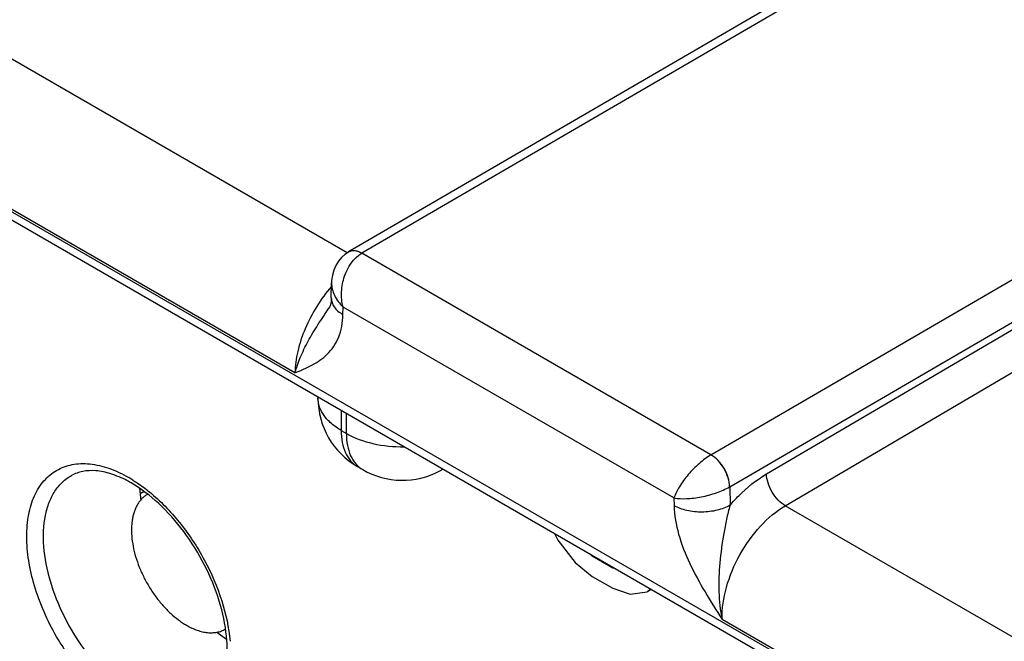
# Model space of a CAD drawing. Header units: inches. Extents: x 0 to 34, y 0 to 22.
# Tile 107 of 157: x 7.02 to 7.58, y 14.736 to 15.09. Entities that reach past the tile are written whole.
import ezdxf

# ---------------------------------------------------------------- set-up
doc = ezdxf.new("R2010")
doc.units = ezdxf.units.IN
doc.header["$LTSCALE"] = 1.87
doc.header["$MEASUREMENT"] = 0
doc.layers.get('0').update_dxf_attribs({"linetype": 'CONTINUOUS'})
doc.layers.add('02___PRT_ALL_AXES', color=7, linetype='CONTINUOUS')

msp = doc.modelspace()

# ---------------------------------------------------------------- linework, layer by layer
at = {"color": 7, "linetype": 'CONTINUOUS'}
for p, q in [((3.9466142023, 16.7521561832), (8.3750148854, 14.1954756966)), ((3.9495679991, 16.7456273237), (8.3779686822, 14.1889468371)), ((7.2061373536, 14.9569902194), (6.895617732, 15.1362648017)), ((7.5121072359, 15.1352243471), (7.2069134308, 14.9575109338)), ((7.5196089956, 15.1344825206), (7.2143916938, 14.9567554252)), ((7.1764376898, 14.8887806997), (6.8596515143, 15.0716727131)), ((7.4128787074, 14.8421614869), (7.7180495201, 15.0199154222)), ((7.423553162, 14.824045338), (7.7287003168, 15.0017854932)), ((7.4444202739, 14.8313466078), (7.7287002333, 14.9983898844)), ((7.455118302, 14.8132443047), (7.7393984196, 14.9802876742)), ((7.2081997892, 14.9580205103), (7.2068399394, 14.9574677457)), ((7.4128787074, 14.8421614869), (7.2143916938, 14.9567554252)), ((7.1971089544, 14.9314085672), (7.1972401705, 14.9400131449)), ((7.1957549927, 14.9256577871), (7.1957582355, 14.925662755)), ((7.2036964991, 14.9218800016), (7.2037628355, 14.9262300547)), ((7.3918267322, 14.8176537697), (7.2037628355, 14.9262300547)), ((7.1895382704, 14.875071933), (7.1895382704, 14.8744455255)), ((7.202718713, 14.8674623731), (7.2027185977, 14.8560745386)), ((7.2056711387, 14.8543699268), (7.2056710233, 14.8657578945)), ((7.2027185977, 14.8560745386), (7.2056711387, 14.8543699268)), ((7.2120386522, 14.8354741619), (7.2149911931, 14.8337695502)), ((7.2588027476, 14.8331075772), (7.2605743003, 14.8340601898)), ((7.088161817, 14.8231560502), (7.0887618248, 14.816259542)), ((7.423553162, 14.824045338), (7.4237104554, 14.8135491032)), ((7.0907376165, 14.8212777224), (7.0884385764, 14.8199503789)), ((7.3918267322, 14.8176537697), (7.3918930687, 14.8132271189)), ((7.7656379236, 14.6339697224), (7.455118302, 14.8132443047)), ((7.3240371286, 14.7974207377), (7.3258062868, 14.793617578)), ((7.3258062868, 14.793617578), (7.3355934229, 14.781042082)), ((7.3453805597, 14.784624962), (7.3437747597, 14.7860254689)), ((7.3457905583, 14.7848616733), (7.3453805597, 14.784624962)), ((7.3571251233, 14.7778443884), (7.3453805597, 14.784624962)), ((7.3355934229, 14.781042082), (7.3453805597, 14.7730832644)), ((7.3575351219, 14.7780810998), (7.3571251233, 14.7778443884)), ((7.3453805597, 14.7730832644), (7.3571251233, 14.7663026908)), ((7.3587309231, 14.7773907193), (7.3571251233, 14.7778443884)), ((7.3571251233, 14.7663026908), (7.3669122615, 14.7629605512)), ((7.3669122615, 14.7629605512), (7.3766993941, 14.7642350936)), ((7.3766993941, 14.7642350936), (7.3784685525, 14.7659954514)), ((7.3791085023, 14.7656259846), (7.3766993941, 14.7642350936)), ((7.7359382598, 14.5657602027), (7.4191520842, 14.7486522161)), ((7.132006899, 14.7413890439), (7.1376116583, 14.7374685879))]:
    msp.add_line(p, q, dxfattribs=at)
for points in [[(7.2068399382, 14.9574677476), (7.2048168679, 14.9560927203), (7.2028303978, 14.9542990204), (7.2010964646, 14.952213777), (7.1996449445, 14.9498548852), (7.1985066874, 14.9472406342), (7.197711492, 14.9443834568), (7.1972928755, 14.9412896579), (7.1972401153, 14.9400105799)], [(7.1971089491, 14.9314082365), (7.197000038, 14.9296534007), (7.1967445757, 14.9281362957), (7.196408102, 14.9269873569), (7.1960416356, 14.9261484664), (7.1957547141, 14.9256573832)]]:
    msp.add_lwpolyline(points, dxfattribs=at)
for centre, radius, start, end in [((7.2345382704, 14.8744455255), 0.045, 179.999857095, 240.0004183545), ((7.2516517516, 14.8463983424), 0.0150924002, 298.2821383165, 305.633526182), ((7.0421384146, 14.7603747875), 0.0796036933, 57.9723179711, 59.9898100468), ((7.2374908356, 14.8727410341), 0.0450000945, 240.0012763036, 298.2680433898), ((7.0494215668, 14.7674717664), 0.067835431, 59.9866440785, 62.283246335), ((7.4127471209, 14.8427069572), 0.0215644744, 299.859672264, 300.0730373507)]:
    msp.add_arc(centre, radius, start, end, dxfattribs=at)
for points, knots in [([(7.2144148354, 14.9567689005), (7.2137549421, 14.9571499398), (7.2124437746, 14.9577745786), (7.21042906, 14.9582609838), (7.2085412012, 14.9582130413), (7.2074060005, 14.9577977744), (7.2069130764, 14.9575107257)], [0, 0, 0, 0, 0.2903166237, 0.5497046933, 0.7826777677, 1, 1, 1, 1]), ([(7.2143917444, 14.9567553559), (7.213380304, 14.9573342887), (7.211378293, 14.9581951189), (7.2091499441, 14.9582578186), (7.2081997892, 14.9580205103)], [0, 0, 0, 0, 0.5433771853, 1, 1, 1, 1]), ([(7.2037628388, 14.9262300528), (7.203071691, 14.9290424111), (7.2027006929, 14.9334997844), (7.2033930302, 14.9393799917), (7.2054817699, 14.9475112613), (7.2097028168, 14.954016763), (7.2143917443, 14.9567553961)], [0, 0, 0, 0, 0.2556158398, 0.3880827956, 0.5207166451, 1, 1, 1, 1]), ([(7.1971997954, 14.9379613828), (7.1941105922, 14.9343889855), (7.1885006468, 14.9267088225), (7.1820169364, 14.9142494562), (7.1777535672, 14.9015103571), (7.1765183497, 14.8928886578), (7.1764376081, 14.8887807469)], [0, 0, 0, 0, 0.2609139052, 0.5229291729, 0.7730140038, 1, 1, 1, 1]), ([(7.1972401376, 14.9400109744), (7.1972033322, 14.9375702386), (7.1985751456, 14.9323447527), (7.2018044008, 14.9281532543), (7.2037628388, 14.9262300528)], [0, 0, 0, 0, 0.4707055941, 1, 1, 1, 1]), ([(7.1971089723, 14.9314082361), (7.1970955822, 14.9305269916), (7.1973903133, 14.9286867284), (7.1987347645, 14.9261093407), (7.2008851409, 14.9237675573), (7.2026967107, 14.922477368), (7.2036964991, 14.9218800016)], [0, 0, 0, 0, 0.2185641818, 0.4521568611, 0.7111781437, 1, 1, 1, 1]), ([(7.176437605, 14.8887805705), (7.1772521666, 14.8917509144), (7.1794360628, 14.8978876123), (7.1838928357, 14.9070171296), (7.1895125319, 14.9163165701), (7.1936822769, 14.922482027), (7.1957549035, 14.9256574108)], [0, 0, 0, 0, 0.2210170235, 0.4659056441, 0.7278954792, 1, 1, 1, 1]), ([(7.1764376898, 14.8887806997), (7.1797056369, 14.8901540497), (7.1862468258, 14.8928855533), (7.1937651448, 14.8979540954), (7.1985325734, 14.9035926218), (7.2024954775, 14.910888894), (7.2036285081, 14.9174199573), (7.2036964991, 14.9218800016)], [0, 0, 0, 0, 0.2310957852, 0.4620449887, 0.5819448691, 0.709202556, 1, 1, 1, 1]), ([(7.2027185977, 14.8560745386), (7.2007433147, 14.857214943), (7.1971603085, 14.8596812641), (7.192880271, 14.8641822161), (7.1901708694, 14.8691585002), (7.1895383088, 14.8727316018), (7.1895382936, 14.8744455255)], [0, 0, 0, 0, 0.2898040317, 0.5490507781, 0.7822291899, 1, 1, 1, 1]), ([(7.2027185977, 14.8560745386), (7.2027185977, 14.8537936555), (7.2030630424, 14.8494574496), (7.2048210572, 14.8435002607), (7.2077760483, 14.8386656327), (7.2105542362, 14.8363312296), (7.2120385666, 14.8354742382)], [0, 0, 0, 0, 0.2898028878, 0.5490494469, 0.7822283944, 1, 1, 1, 1]), ([(7.2056711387, 14.8543699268), (7.2103266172, 14.8516821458), (7.221176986, 14.8478101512), (7.2325536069, 14.8466895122), (7.238507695, 14.8467671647)], [0, 0, 0, 0, 0.4744515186, 1, 1, 1, 1]), ([(7.2056711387, 14.8543699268), (7.2056711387, 14.8520890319), (7.2060155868, 14.8477528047), (7.2077736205, 14.8417955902), (7.2107286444, 14.8369609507), (7.2135068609, 14.8346265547), (7.2149912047, 14.8337695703)], [0, 0, 0, 0, 0.2898030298, 0.5490495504, 0.7822283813, 1, 1, 1, 1]), ([(7.4128786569, 14.8421615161), (7.4105167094, 14.8407897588), (7.4059133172, 14.8373221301), (7.399892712, 14.8311940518), (7.3949940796, 14.8245809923), (7.3925970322, 14.8198965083), (7.3918267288, 14.8176537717)], [0, 0, 0, 0, 0.2497262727, 0.5232696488, 0.7831931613, 1, 1, 1, 1]), ([(7.4234835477, 14.8240052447), (7.4234512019, 14.8257327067), (7.4227582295, 14.8293580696), (7.4204718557, 14.8344453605), (7.4171719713, 14.8389273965), (7.4143616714, 14.8412976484), (7.4128786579, 14.8421612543)], [0, 0, 0, 0, 0.2381769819, 0.5010997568, 0.7634252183, 1, 1, 1, 1]), ([(7.4235531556, 14.8240453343), (7.423520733, 14.8257723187), (7.4228248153, 14.8293968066), (7.4205276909, 14.8344795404), (7.4172122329, 14.8389540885), (7.4143902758, 14.8413157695), (7.4129018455, 14.8421749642)], [0, 0, 0, 0, 0.2380344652, 0.5008203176, 0.7631607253, 1, 1, 1, 1]), ([(7.0819525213, 14.6955571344), (7.07798779, 14.6978461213), (7.0701557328, 14.7033354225), (7.0554943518, 14.7170589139), (7.040005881, 14.7382139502), (7.0294298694, 14.7622018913), (7.024875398, 14.7817657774), (7.0236721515, 14.7954356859), (7.0246650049, 14.8079098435), (7.0278624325, 14.8187539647), (7.0332476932, 14.8275567), (7.0407224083, 14.8338440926), (7.0499045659, 14.8371739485), (7.0602210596, 14.837436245), (7.0712085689, 14.8347848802), (7.0783573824, 14.8313821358), (7.0819525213, 14.8293065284)], [0, 0, 0, 0, 0.066620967, 0.1385041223, 0.2915415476, 0.4445793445, 0.5164630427, 0.5830844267, 0.6434954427, 0.6975382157, 0.7461464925, 0.791543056, 0.8369394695, 0.8855473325, 0.9395894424, 1, 1, 1, 1]), ([(7.0866503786, 14.7037896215), (7.0810575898, 14.7070185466), (7.0702045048, 14.7153821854), (7.0563307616, 14.7312118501), (7.0449369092, 14.7498336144), (7.0369740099, 14.7697185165), (7.0330856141, 14.7892350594), (7.0335531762, 14.8045808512), (7.0365068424, 14.8150613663), (7.0397597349, 14.8215529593), (7.0440876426, 14.8268290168), (7.0476638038, 14.8294493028), (7.0495456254, 14.8304827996)], [0, 0, 0, 0, 0.1289341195, 0.2708362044, 0.4182534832, 0.5627101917, 0.6962694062, 0.8132070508, 0.8649707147, 0.9126217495, 0.957135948, 1, 1, 1, 1]), ([(7.0809718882, 14.8275236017), (7.078020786, 14.8290731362), (7.0722754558, 14.8315591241), (7.0636958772, 14.8333971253), (7.0560172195, 14.8331340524), (7.0514916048, 14.8315515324), (7.0495456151, 14.8304828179)], [0, 0, 0, 0, 0.3050836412, 0.5695229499, 0.7967917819, 1, 1, 1, 1]), ([(7.4237104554, 14.8135491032), (7.425284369, 14.815383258), (7.4314639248, 14.8220913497), (7.4386375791, 14.8279485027), (7.4444202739, 14.8313466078)], [0, 0, 0, 0, 0.264890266, 1, 1, 1, 1]), ([(7.4551178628, 14.8132440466), (7.4536289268, 14.8141034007), (7.4508046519, 14.8164629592), (7.4474797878, 14.8209304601), (7.4451683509, 14.8260034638), (7.4444592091, 14.8296221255), (7.4444202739, 14.8313466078)], [0, 0, 0, 0, 0.2369767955, 0.4994524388, 0.7622253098, 1, 1, 1, 1]), ([(7.1246826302, 14.7003409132), (7.1262212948, 14.7012736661), (7.1291785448, 14.703656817), (7.1327668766, 14.708461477), (7.1355180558, 14.7145443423), (7.1380415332, 14.7247894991), (7.1381229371, 14.7400779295), (7.1338917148, 14.7597112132), (7.1255900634, 14.7798349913), (7.1138946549, 14.7986683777), (7.099838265, 14.8145894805), (7.0889328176, 14.8229896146), (7.0833529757, 14.826211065)], [0, 0, 0, 0, 0.0363159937, 0.0756679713, 0.1199905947, 0.1701560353, 0.2876786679, 0.4245678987, 0.5732965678, 0.7248654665, 0.8699588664, 1, 1, 1, 1]), ([(7.0843545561, 14.8278621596), (7.0851492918, 14.827365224), (7.0883795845, 14.8252676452), (7.0914697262, 14.822956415), (7.093726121, 14.82111274)], [0, 0, 0, 0, 0.2433845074, 1, 1, 1, 1]), ([(7.3918267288, 14.8176537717), (7.3941491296, 14.8172527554), (7.3993864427, 14.8170888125), (7.4075271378, 14.8181400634), (7.415818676, 14.8203690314), (7.4211132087, 14.8226444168), (7.4234835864, 14.824005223)], [0, 0, 0, 0, 0.2158254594, 0.4756733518, 0.7497004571, 1, 1, 1, 1]), ([(7.093726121, 14.82111274), (7.0999811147, 14.8160018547), (7.1116353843, 14.8039622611), (7.1255214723, 14.7829398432), (7.135389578, 14.7600287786), (7.1388756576, 14.7439687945), (7.1395501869, 14.7361697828)], [0, 0, 0, 0, 0.2455382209, 0.5051469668, 0.7620423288, 1, 1, 1, 1]), ([(7.4237104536, 14.8135492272), (7.4214494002, 14.8122438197), (7.4162008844, 14.8103234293), (7.4078110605, 14.8093418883), (7.3994205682, 14.8101493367), (7.3941583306, 14.8119649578), (7.3918930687, 14.8132271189)], [0, 0, 0, 0, 0.2377695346, 0.5011052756, 0.7638402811, 1, 1, 1, 1]), ([(7.3918930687, 14.8132271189), (7.3919744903, 14.8077869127), (7.3941022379, 14.7964293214), (7.4005636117, 14.780106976), (7.4093206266, 14.7641353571), (7.4158742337, 14.7538149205), (7.4191520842, 14.7486522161)], [0, 0, 0, 0, 0.2303097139, 0.4824936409, 0.7411361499, 1, 1, 1, 1]), ([(7.4237103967, 14.8135490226), (7.42289877, 14.8109311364), (7.4215932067, 14.8055538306), (7.4195396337, 14.7946484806), (7.4176483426, 14.7809153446), (7.4169401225, 14.7645691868), (7.4180769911, 14.753806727), (7.4191519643, 14.7486525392)], [0, 0, 0, 0, 0.1254178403, 0.2528032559, 0.5078167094, 0.7590728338, 1, 1, 1, 1]), ([(7.4191519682, 14.7486522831), (7.4190348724, 14.7547449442), (7.4210511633, 14.7676052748), (7.4286682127, 14.7857291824), (7.4400398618, 14.8017264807), (7.4498923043, 14.8101731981), (7.4551183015, 14.813244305)], [0, 0, 0, 0, 0.2383112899, 0.5008625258, 0.7629482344, 1, 1, 1, 1])]:
    msp.add_open_spline(points, degree=3, knots=knots, dxfattribs=at)
at = {"layer": '02___PRT_ALL_AXES', "color": 7, "linetype": 'CONTINUOUS'}
for p, q in [((7.0927367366, 14.8197751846), (7.092701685, 14.8197549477)), ((7.1370227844, 14.7431527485), (7.1369514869, 14.7431115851))]:
    msp.add_line(p, q, dxfattribs=at)
msp.add_arc((7.1295665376, 14.7559028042), 0.014769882, 299.9997830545, 300.329674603, dxfattribs=at)
for points, knots in [([(7.0927017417, 14.8197548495), (7.0921580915, 14.8194409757), (7.0911041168, 14.8187391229), (7.089657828, 14.8174846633), (7.088349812, 14.8160342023), (7.0871876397, 14.8143963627), (7.0861772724, 14.8125806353), (7.0853232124, 14.8105974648), (7.0846303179, 14.8084574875), (7.084101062, 14.806172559), (7.083738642, 14.8037547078), (7.0834747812, 14.8003068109), (7.0835911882, 14.7957383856), (7.0843954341, 14.7900569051), (7.0858490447, 14.7841928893), (7.0879208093, 14.7782710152), (7.0905666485, 14.7724167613), (7.093730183, 14.766754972), (7.0973437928, 14.7614063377), (7.1013306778, 14.7564850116), (7.105605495, 14.7520956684), (7.1093886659, 14.7489119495), (7.1124842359, 14.7467243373), (7.1140451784, 14.74575417), (7.1148265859, 14.7453030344)], [0, 0, 0, 0, 0.0213285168, 0.0428854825, 0.0648871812, 0.087528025, 0.1109738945, 0.1353562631, 0.1607755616, 0.1872962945, 0.2149557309, 0.2437617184, 0.3046991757, 0.3697755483, 0.4383607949, 0.5096348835, 0.5826466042, 0.6563653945, 0.7297291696, 0.8016939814, 0.8712707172, 0.9376045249, 0.9693438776, 1, 1, 1, 1]), ([(7.1148265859, 14.7453030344), (7.1158243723, 14.7447269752), (7.1178167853, 14.7436842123), (7.1208556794, 14.742440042), (7.1238407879, 14.7415699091), (7.1267432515, 14.741083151), (7.129536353, 14.7409858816), (7.1321932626, 14.741282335), (7.1346856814, 14.7419713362), (7.1362259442, 14.7426928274), (7.1369514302, 14.7431116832)], [0, 0, 0, 0, 0.1485535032, 0.289506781, 0.4227294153, 0.5486366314, 0.6679976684, 0.7819372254, 0.8919870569, 1, 1, 1, 1])]:
    msp.add_open_spline(points, degree=3, knots=knots, dxfattribs=at)
msp.add_open_spline([(7.0927383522, 14.8197759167), (7.0927261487, 14.8197688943), (7.0927139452, 14.8197618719), (7.0927017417, 14.8197548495)], degree=3, dxfattribs=at)

doc.saveas('drawing.dxf')
